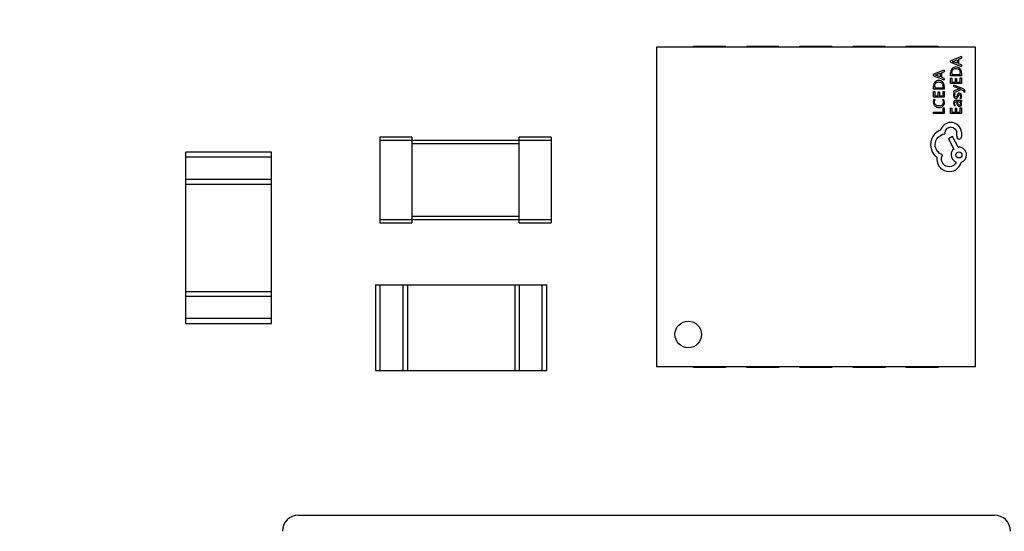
# Model space of a CAD drawing. Header units: millimetres. Extents: x -45 to 609, y -105 to 214.
# Tile 21 of 27: x 503.52 to 512.72, y 29.07 to 33.84. Entities that reach past the tile are written whole.
import ezdxf

# ---------------------------------------------------------------- set-up
doc = ezdxf.new("R2010")
doc.units = ezdxf.units.MM
doc.header["$LTSCALE"] = 30.734
doc.layers.get('0').update_dxf_attribs({"linetype": 'CONTINUOUS'})

msp = doc.modelspace()

# ---------------------------------------------------------------- linework, layer by layer
at = {"color": 7, "linetype": 'Continuous'}
for p, q in [((512.4482, 33.5866), (509.4681, 33.5866)), ((509.4681, 33.5866), (509.4682, 30.6064)), ((509.8158, 33.5965), (510.1138, 33.5965)), ((509.8158, 33.5866), (509.8158, 33.5965)), ((510.1138, 33.5866), (510.1138, 33.5965)), ((510.3125, 33.5965), (510.6105, 33.5965)), ((510.3125, 33.5866), (510.3125, 33.5965)), ((510.6105, 33.5866), (510.6105, 33.5965)), ((510.8092, 33.5965), (511.1072, 33.5965)), ((510.8092, 33.5866), (510.8092, 33.5965)), ((511.1072, 33.5866), (511.1072, 33.5965)), ((511.3059, 33.5965), (511.6039, 33.5965)), ((511.3059, 33.5866), (511.3059, 33.5965)), ((511.6039, 33.5866), (511.6039, 33.5965)), ((511.8025, 33.5965), (512.1006, 33.5966)), ((511.8025, 33.5866), (511.8025, 33.5965)), ((512.1006, 33.5966), (512.1006, 33.5866)), ((512.4483, 30.6065), (512.4482, 33.5866)), ((512.3177, 33.4977), (512.2166, 33.4592)), ((512.29, 33.473), (512.3177, 33.4833)), ((512.3177, 33.4977), (512.3177, 33.4833)), ((512.2166, 33.4453), (512.2166, 33.4592)), ((512.2166, 33.4453), (512.3177, 33.4068)), ((512.2366, 33.4537), (512.2786, 33.469)), ((512.2786, 33.4351), (512.2366, 33.4502)), ((512.2786, 33.469), (512.2786, 33.4351)), ((512.29, 33.473), (512.29, 33.4309)), ((512.3177, 33.4212), (512.29, 33.4309)), ((512.3177, 33.4212), (512.3177, 33.4068)), ((512.1574, 33.3712), (512.0564, 33.3327)), ((512.0564, 33.3188), (512.0564, 33.3327)), ((512.0564, 33.3188), (512.1574, 33.2803)), ((512.0764, 33.3272), (512.1184, 33.3425)), ((512.1184, 33.3086), (512.0764, 33.3237)), ((512.1184, 33.3425), (512.1184, 33.3086)), ((512.1298, 33.3465), (512.1574, 33.3568)), ((512.1298, 33.3465), (512.1298, 33.3044)), ((512.1574, 33.2947), (512.1298, 33.3044)), ((512.1574, 33.3712), (512.1574, 33.3568)), ((512.1574, 33.2947), (512.1574, 33.2803)), ((512.2166, 33.319), (512.2166, 33.3478)), ((512.3177, 33.319), (512.2166, 33.319)), ((512.2166, 33.2976), (512.2283, 33.2976)), ((512.2167, 33.2456), (512.2166, 33.2976)), ((512.2283, 33.3473), (512.2283, 33.332)), ((512.2283, 33.332), (512.3061, 33.332)), ((512.2283, 33.2976), (512.2283, 33.2586)), ((512.2606, 33.2947), (512.2722, 33.2947)), ((512.2606, 33.2586), (512.2606, 33.2947)), ((512.2722, 33.2947), (512.2722, 33.2586)), ((512.3061, 33.332), (512.3061, 33.3467)), ((512.3061, 33.2999), (512.3177, 33.2999)), ((512.3061, 33.2586), (512.3061, 33.2999)), ((512.3177, 33.3468), (512.3177, 33.319)), ((512.3177, 33.2999), (512.3177, 33.2456)), ((512.0564, 33.1925), (512.0564, 33.2213)), ((512.068, 33.2208), (512.068, 33.2055)), ((512.068, 33.2055), (512.1459, 33.2055)), ((512.1459, 33.2055), (512.1459, 33.2202)), ((512.1574, 33.2203), (512.1574, 33.1925)), ((512.3177, 33.2456), (512.2167, 33.2456)), ((512.2283, 33.2586), (512.2606, 33.2586)), ((512.3286, 33.1992), (512.2455, 33.2319)), ((512.2455, 33.2188), (512.2455, 33.2319)), ((512.2455, 33.2188), (512.2998, 33.1991)), ((512.2722, 33.2586), (512.3061, 33.2586)), ((512.1574, 33.1925), (512.0564, 33.1925)), ((512.0564, 33.1711), (512.068, 33.1711)), ((512.0564, 33.1191), (512.0564, 33.1711)), ((512.1574, 33.1191), (512.0564, 33.1191)), ((512.068, 33.1711), (512.068, 33.1321)), ((512.068, 33.1321), (512.1004, 33.1321)), ((512.1004, 33.1682), (512.1119, 33.1682)), ((512.1004, 33.1321), (512.1004, 33.1682)), ((512.1119, 33.1682), (512.1119, 33.1321)), ((512.1119, 33.1321), (512.1459, 33.1321)), ((512.1459, 33.1734), (512.1574, 33.1734)), ((512.1459, 33.1321), (512.1459, 33.1734)), ((512.1574, 33.1734), (512.1574, 33.1191)), ((512.2997, 33.1957), (512.2455, 33.1768)), ((512.2455, 33.1627), (512.3175, 33.191)), ((512.2455, 33.1627), (512.2455, 33.1768)), ((512.2471, 33.1526), (512.2594, 33.1526)), ((512.306, 33.1973), (512.2997, 33.1957)), ((512.3151, 33.1074), (512.3021, 33.1074)), ((512.3175, 33.191), (512.3306, 33.1854)), ((512.3408, 33.1725), (512.3394, 33.1653)), ((512.3506, 33.1653), (512.3394, 33.1653)), ((512.3506, 33.1653), (512.3516, 33.1734)), ((512.0588, 33.0988), (512.0725, 33.0988)), ((512.1407, 33.0988), (512.1532, 33.0988)), ((512.1459, 33.0191), (512.1574, 33.0191)), ((512.1459, 32.9788), (512.1459, 33.0191)), ((512.1574, 33.0191), (512.1574, 32.9658)), ((512.2167, 33.0178), (512.2283, 33.0178)), ((512.2167, 32.9658), (512.2167, 33.0178)), ((512.2283, 33.0178), (512.2283, 32.9788)), ((512.2629, 33.0393), (512.2506, 33.0393)), ((512.2606, 33.015), (512.2722, 33.015)), ((512.2606, 32.9788), (512.2606, 33.015)), ((512.2712, 33.0902), (512.3177, 33.0902)), ((512.2718, 33.0776), (512.2748, 33.0562)), ((512.2722, 33.015), (512.2722, 32.9788)), ((512.2884, 33.0776), (512.2815, 33.0776)), ((512.2837, 33.0607), (512.2815, 33.0776)), ((512.3062, 33.0201), (512.3177, 33.0201)), ((512.3062, 32.9788), (512.3062, 33.0201)), ((512.3177, 33.0776), (512.3065, 33.0776)), ((512.3177, 33.0902), (512.3177, 33.0776)), ((512.3177, 33.0201), (512.3177, 32.9658)), ((512.0564, 32.9788), (512.1459, 32.9788)), ((512.0564, 32.9658), (512.0564, 32.9788)), ((512.1574, 32.9658), (512.0564, 32.9658)), ((512.3177, 32.9658), (512.2167, 32.9658)), ((512.2283, 32.9788), (512.2606, 32.9788)), ((512.2722, 32.9788), (512.3062, 32.9788)), ((507.185, 32.7466), (506.885, 32.7466)), ((506.885, 32.7466), (506.885, 31.9466)), ((507.185, 32.7466), (507.185, 31.9466)), ((508.485, 32.7466), (508.185, 32.7466)), ((508.185, 32.7466), (508.185, 31.9466)), ((508.485, 32.7466), (508.485, 31.9466)), ((512.1622, 32.7825), (512.1622, 32.7768)), ((512.2333, 32.7531), (512.1952, 32.7308)), ((512.2864, 32.6525), (512.2333, 32.7531)), ((512.2742, 32.7545), (512.2735, 32.7502)), ((512.2742, 32.7545), (512.2742, 32.7868)), ((512.318, 32.7911), (512.318, 32.7488)), ((506.885, 32.7166), (508.485, 32.7166)), ((507.185, 32.6866), (508.185, 32.6866)), ((512.1952, 32.7308), (512.2455, 32.6346)), ((512.2864, 32.6525), (512.2936, 32.6525)), ((505.875, 32.6066), (505.075, 32.6065)), ((505.0751, 31.0065), (505.075, 32.6065)), ((505.075, 32.5615), (505.875, 32.5616)), ((505.8751, 31.0066), (505.875, 32.6066)), ((505.875, 32.3516), (505.075, 32.3515)), ((505.075, 32.3065), (505.875, 32.3066)), ((508.185, 32.0066), (507.185, 32.0066)), ((506.885, 31.9766), (508.485, 31.9766)), ((506.885, 31.9466), (507.185, 31.9466)), ((508.185, 31.9466), (508.485, 31.9466)), ((506.8451, 31.3666), (508.4451, 31.3666)), ((506.8451, 31.3666), (506.8451, 30.5666)), ((506.8901, 30.5666), (506.8901, 31.3666)), ((507.1001, 31.3666), (507.1001, 30.5666)), ((507.1451, 31.3666), (507.1451, 30.5666)), ((508.1451, 31.3666), (508.1451, 30.5666)), ((508.1901, 30.5666), (508.1901, 31.3666)), ((508.4001, 31.3666), (508.4001, 30.5666)), ((508.4451, 30.5666), (508.4451, 31.3666)), ((505.0751, 31.3065), (505.8751, 31.3066)), ((505.0751, 31.2615), (505.8751, 31.2616)), ((505.8751, 31.0516), (505.0751, 31.0515)), ((505.0751, 31.0065), (505.8751, 31.0066)), ((506.8451, 30.5666), (508.4451, 30.5666)), ((509.4682, 30.6064), (512.4483, 30.6065)), ((509.8159, 30.5965), (509.8159, 30.6064)), ((510.1139, 30.5965), (509.8159, 30.5965)), ((510.1139, 30.6064), (510.1139, 30.5965)), ((510.3125, 30.5965), (510.3125, 30.6065)), ((510.6106, 30.5965), (510.3125, 30.5965)), ((510.6106, 30.6065), (510.6106, 30.5965)), ((510.8092, 30.5965), (510.8092, 30.6065)), ((511.1072, 30.5965), (510.8092, 30.5965)), ((511.1072, 30.6065), (511.1072, 30.5965)), ((511.3059, 30.5965), (511.3059, 30.6065)), ((511.6039, 30.5965), (511.3059, 30.5965)), ((511.6039, 30.6065), (511.6039, 30.5965)), ((511.8026, 30.5965), (511.8026, 30.6065)), ((512.1006, 30.5966), (511.8026, 30.5965)), ((512.1006, 30.6065), (512.1006, 30.5966)), ((506.1251, 29.2166), (512.6251, 29.2167))]:
    msp.add_line(p, q, dxfattribs=at)
msp.add_lwpolyline([(512.2998, 33.1991), (512.3018, 33.1986), (512.3038, 33.198), (512.306, 33.1973)], dxfattribs=at)
for centre, radius in [((481.7107, 41.2465), 120.5796), ((512.2943, 32.58), 0.028), ((509.7662, 30.9045), 0.1242)]:
    msp.add_circle(centre, radius, dxfattribs=at)
for centre, radius, start, end in [((512.2183, 32.7825), 0.0561, 90.07471, 179.92756), ((512.2176, 32.7825), 0.1005, 47.36628, 90.07677), ((506.1251, 29.0666), 0.15, 90.00113, 180.00113), ((512.6251, 29.0667), 0.15, 0.00113, 90.00113)]:
    msp.add_arc(centre, radius, start, end, dxfattribs=at)
for points in [[(512.23, 33.386), (512.2211, 33.3758), (512.2166, 33.3631), (512.2166, 33.3478)], [(512.2295, 33.4521), (512.2329, 33.4527), (512.2352, 33.4532), (512.2366, 33.4537)], [(512.2366, 33.4502), (512.235, 33.4508), (512.2326, 33.4513), (512.2295, 33.4518)], [(512.2659, 33.4012), (512.2509, 33.4012), (512.239, 33.3961), (512.23, 33.386)], [(512.2378, 33.3764), (512.2441, 33.3838), (512.2536, 33.3875), (512.2662, 33.3875)], [(512.3035, 33.386), (512.2941, 33.3961), (512.2815, 33.4012), (512.2659, 33.4012)], [(512.2662, 33.3875), (512.2788, 33.3875), (512.2886, 33.3839), (512.2956, 33.3767)], [(512.3177, 33.3468), (512.3177, 33.3627), (512.313, 33.3758), (512.3035, 33.386)], [(512.0693, 33.3256), (512.0727, 33.3262), (512.075, 33.3267), (512.0764, 33.3272)], [(512.0764, 33.3237), (512.0747, 33.3243), (512.0723, 33.3248), (512.0693, 33.3253)], [(512.2283, 33.3473), (512.2283, 33.3593), (512.2314, 33.369), (512.2378, 33.3764)], [(512.2956, 33.3767), (512.3026, 33.3695), (512.3061, 33.3595), (512.3061, 33.3467)], [(512.0698, 33.2595), (512.0608, 33.2493), (512.0564, 33.2366), (512.0564, 33.2213)], [(512.068, 33.2208), (512.068, 33.2328), (512.0712, 33.2425), (512.0775, 33.2499)], [(512.1056, 33.2747), (512.0906, 33.2747), (512.0787, 33.2696), (512.0698, 33.2595)], [(512.0775, 33.2499), (512.0839, 33.2573), (512.0934, 33.261), (512.106, 33.261)], [(512.1433, 33.2595), (512.1338, 33.2696), (512.1213, 33.2747), (512.1056, 33.2747)], [(512.106, 33.261), (512.1186, 33.261), (512.1284, 33.2574), (512.1354, 33.2502)], [(512.1354, 33.2502), (512.1424, 33.243), (512.1459, 33.233), (512.1459, 33.2202)], [(512.1574, 33.2203), (512.1574, 33.2362), (512.1527, 33.2493), (512.1433, 33.2595)], [(512.3516, 33.1734), (512.3516, 33.1845), (512.344, 33.1931), (512.3286, 33.1992)], [(512.2471, 33.1526), (512.2449, 33.1474), (512.2439, 33.1417), (512.2439, 33.1355)], [(512.2439, 33.1355), (512.2439, 33.1276), (512.2458, 33.121), (512.2496, 33.1155)], [(512.2496, 33.1155), (512.2535, 33.1102), (512.2586, 33.1074), (512.265, 33.1074)], [(512.2541, 33.1343), (512.2541, 33.1411), (512.2559, 33.1472), (512.2594, 33.1526)], [(512.2568, 33.1243), (512.255, 33.1269), (512.2541, 33.1302), (512.2541, 33.1343)], [(512.2639, 33.1205), (512.261, 33.1205), (512.2586, 33.1218), (512.2568, 33.1243)], [(512.2706, 33.1232), (512.269, 33.1214), (512.2667, 33.1205), (512.2639, 33.1205)], [(512.265, 33.1074), (512.2694, 33.1074), (512.2733, 33.1086), (512.2764, 33.111)], [(512.2768, 33.1355), (512.2743, 33.1292), (512.2722, 33.1251), (512.2706, 33.1232)], [(512.2764, 33.111), (512.2796, 33.1134), (512.2828, 33.1186), (512.286, 33.1266)], [(512.2861, 33.1519), (512.2829, 33.149), (512.2798, 33.1436), (512.2768, 33.1355)], [(512.286, 33.1266), (512.2884, 33.1333), (512.2906, 33.1377), (512.2924, 33.1398)], [(512.298, 33.1561), (512.2933, 33.1561), (512.2893, 33.1547), (512.2861, 33.1519)], [(512.2924, 33.1398), (512.2942, 33.142), (512.2965, 33.1431), (512.2993, 33.1431)], [(512.3136, 33.148), (512.3099, 33.1534), (512.3047, 33.1561), (512.298, 33.1561)], [(512.2993, 33.1431), (512.3058, 33.1431), (512.309, 33.1381), (512.309, 33.1282)], [(512.309, 33.1282), (512.309, 33.1207), (512.3067, 33.1138), (512.3021, 33.1074)], [(512.3194, 33.1269), (512.3194, 33.1355), (512.3175, 33.1426), (512.3136, 33.148)], [(512.3151, 33.1074), (512.3179, 33.1129), (512.3194, 33.1194), (512.3194, 33.1269)], [(512.3306, 33.1854), (512.3374, 33.1826), (512.3408, 33.1782), (512.3408, 33.1725)], [(512.0588, 33.0988), (512.0561, 33.0925), (512.0547, 33.0846), (512.0547, 33.0749)], [(512.0547, 33.0749), (512.0547, 33.0599), (512.0597, 33.0475), (512.0696, 33.0378)], [(512.0665, 33.075), (512.0665, 33.0837), (512.0684, 33.0916), (512.0725, 33.0988)], [(512.0777, 33.0475), (512.0702, 33.0546), (512.0665, 33.0638), (512.0665, 33.075)], [(512.0696, 33.0378), (512.0795, 33.0281), (512.0926, 33.0232), (512.1088, 33.0232)], [(512.108, 33.0369), (512.0953, 33.0369), (512.0852, 33.0404), (512.0777, 33.0475)], [(512.1369, 33.0468), (512.1297, 33.0402), (512.1201, 33.0369), (512.108, 33.0369)], [(512.1088, 33.0232), (512.124, 33.0232), (512.1361, 33.0275), (512.1453, 33.0362)], [(512.1475, 33.0728), (512.1475, 33.0621), (512.1439, 33.0534), (512.1369, 33.0468)], [(512.1407, 33.0988), (512.1452, 33.0915), (512.1475, 33.0828), (512.1475, 33.0728)], [(512.1453, 33.0362), (512.1545, 33.0448), (512.1591, 33.0564), (512.1591, 33.0709)], [(512.1591, 33.0709), (512.1591, 33.0821), (512.1572, 33.0914), (512.1532, 33.0988)], [(512.2712, 33.0902), (512.253, 33.0902), (512.2439, 33.0815), (512.2439, 33.0641)], [(512.2439, 33.0641), (512.2439, 33.0547), (512.2461, 33.0464), (512.2506, 33.0393)], [(512.2541, 33.0629), (512.2541, 33.0727), (512.26, 33.0776), (512.2718, 33.0776)], [(512.2629, 33.0393), (512.2571, 33.0464), (512.2541, 33.0543), (512.2541, 33.0629)], [(512.2748, 33.0562), (512.277, 33.0402), (512.2849, 33.0322), (512.2984, 33.0322)], [(512.2882, 33.0484), (512.286, 33.0507), (512.2846, 33.0548), (512.2837, 33.0607)], [(512.2973, 33.0451), (512.2934, 33.0451), (512.2904, 33.0462), (512.2882, 33.0484)], [(512.2884, 33.0776), (512.2943, 33.0776), (512.2992, 33.0758), (512.3031, 33.0721)], [(512.3057, 33.0487), (512.3036, 33.0463), (512.3008, 33.0451), (512.2973, 33.0451)], [(512.2984, 33.0322), (512.3048, 33.0322), (512.3099, 33.0343), (512.3137, 33.0384)], [(512.3031, 33.0721), (512.307, 33.0686), (512.309, 33.064), (512.309, 33.0584)], [(512.309, 33.0584), (512.309, 33.0544), (512.3079, 33.0512), (512.3057, 33.0487)], [(512.3194, 33.0551), (512.3194, 33.065), (512.315, 33.0724), (512.3062, 33.0774)], [(512.3137, 33.0384), (512.3175, 33.0426), (512.3194, 33.0481), (512.3194, 33.0551)], [(512.2175, 32.8831), (512.1744, 32.8824), (512.1363, 32.8529), (512.1234, 32.812)], [(512.2182, 32.8385), (512.2476, 32.8385), (512.2721, 32.8163), (512.2742, 32.7868)], [(512.318, 32.7911), (512.3159, 32.8163), (512.3044, 32.8393), (512.2857, 32.8565)], [(512.0667, 32.7732), (512.043, 32.7459), (512.0293, 32.7114), (512.0293, 32.6755)], [(512.1234, 32.812), (512.1018, 32.8041), (512.0825, 32.7904), (512.0667, 32.7732)], [(512.0724, 32.6762), (512.0724, 32.7279), (512.1119, 32.771), (512.1622, 32.7768)], [(512.2735, 32.7502), (512.2735, 32.738), (512.2836, 32.7279), (512.2958, 32.7279)], [(512.2958, 32.7279), (512.3073, 32.7279), (512.3173, 32.7373), (512.318, 32.7488)], [(512.0293, 32.6755), (512.0293, 32.6439), (512.0394, 32.6145), (512.0573, 32.5893)], [(512.1414, 32.58), (512.1011, 32.5936), (512.0724, 32.631), (512.0724, 32.6762)], [(512.3654, 32.5807), (512.3654, 32.6202), (512.3331, 32.6525), (512.2936, 32.6525)], [(512.0573, 32.5893), (512.0659, 32.5771), (512.0767, 32.5671), (512.0889, 32.5577)], [(512.0889, 32.5577), (512.0882, 32.552), (512.0875, 32.547), (512.0875, 32.5412)], [(512.1306, 32.5419), (512.1306, 32.5556), (512.1349, 32.5692), (512.1414, 32.58)], [(512.2455, 32.6346), (512.2304, 32.6217), (512.2211, 32.6023), (512.2211, 32.5807)], [(512.2211, 32.5807), (512.2211, 32.5498), (512.2412, 32.5233), (512.2685, 32.5132)], [(512.3166, 32.5125), (512.3453, 32.5218), (512.3654, 32.5491), (512.3654, 32.5807)], [(512.0875, 32.5412), (512.0875, 32.5103), (512.0997, 32.4809), (512.122, 32.4586)], [(512.2024, 32.4701), (512.1629, 32.4701), (512.1306, 32.5024), (512.1306, 32.5419)], [(512.2685, 32.5132), (512.257, 32.4881), (512.2318, 32.4701), (512.2024, 32.4701)], [(512.2821, 32.455), (512.2994, 32.4708), (512.3108, 32.4902), (512.3166, 32.5125)], [(512.122, 32.4586), (512.1435, 32.4371), (512.173, 32.4249), (512.2038, 32.4249)], [(512.2038, 32.4249), (512.2326, 32.4249), (512.2606, 32.4356), (512.2821, 32.455)]]:
    msp.add_open_spline(points, degree=3, dxfattribs=at)

doc.saveas('drawing.dxf')
